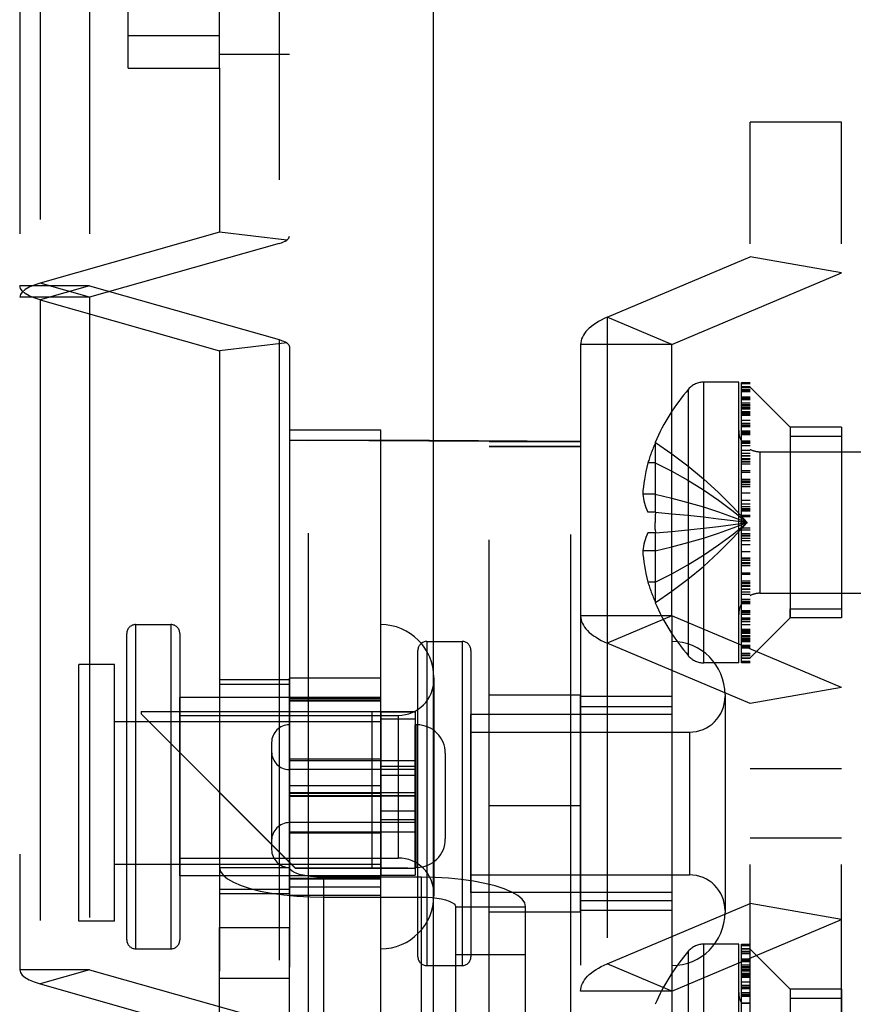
# Model space of a CAD drawing. Header units: inches. Extents: x 0 to 198, y 0 to 128.
# Tile 86 of 102: x 87.51 to 88.97, y 92.78 to 94.5. Entities that reach past the tile are written whole.
import ezdxf

# ---------------------------------------------------------------- set-up
doc = ezdxf.new("R2010")
doc.units = ezdxf.units.IN
doc.header["$LTSCALE"] = 10.872093
doc.header["$MEASUREMENT"] = 0
doc.linetypes.add('HIDDEN', pattern=[0.2, 0.1, -0.1])
doc.linetypes.add('PHANTOM', pattern=[0.8, 0.45, -0.05, 0.1, -0.05, 0.1, -0.05])
for name, color, linetype in [('02___PRT_ALL_AXES', 7, 'CONTINUOUS'), ('AVAILABLE_DOOR_SPACE', 7, 'CONTINUOUS'), ('DEFAULT_2', 8, 'HIDDEN')]:
    doc.layers.add(name, color=color, linetype=linetype)

msp = doc.modelspace()

# ---------------------------------------------------------------- linework, layer by layer
at = {"layer": '02___PRT_ALL_AXES', "color": 8, "linetype": 'HIDDEN'}
for p, q in [((87.6353, 95.2129), (87.6353, 94.0144)), ((88.9522, 93.7866), (88.8622, 93.7866)), ((88.9522, 93.7866), (88.9522, 93.4526)), ((88.6553, 93.4559), (88.6553, 92.323)), ((88.9522, 93.4526), (88.8622, 93.4526)), ((87.7159, 93.4407), (87.7777, 93.4407)), ((88.2259, 93.4112), (88.2877, 93.4112)), ((87.6788, 93.3709), (87.6163, 93.3709)), ((87.6163, 92.9209), (87.6163, 93.3709)), ((87.6788, 92.9209), (87.6788, 93.3709)), ((87.9853, 93.3442), (87.8628, 93.3442)), ((87.8628, 93.3442), (87.8628, 92.9692)), ((88.1453, 93.3467), (87.9853, 93.3467)), ((87.9853, 92.9667), (87.9853, 93.3467)), ((88.1453, 93.2027), (88.1453, 93.3467)), ((87.8628, 93.3365), (87.9853, 93.3365)), ((88.1453, 93.3127), (87.7933, 93.3127)), ((87.7933, 93.0007), (87.7933, 93.3127)), ((88.1453, 93.3109), (87.9853, 93.3109)), ((88.1453, 93.3078), (87.9853, 93.3078)), ((88.1453, 93.3067), (87.9853, 93.3067)), ((88.4953, 93.3172), (88.3353, 93.3172)), ((88.3353, 92.9372), (88.3353, 93.3172)), ((88.4953, 92.9372), (88.4953, 93.3172)), ((88.6553, 93.3147), (88.4953, 93.3147)), ((88.4953, 93.2971), (88.6553, 93.2971)), ((87.6788, 93.2709), (88.1453, 93.2709)), ((87.7933, 93.2817), (88.1758, 93.2817)), ((88.6553, 93.2832), (88.3033, 93.2832)), ((88.3033, 92.9712), (88.3033, 93.2832)), ((88.2083, 93.2652), (88.2053, 93.2652)), ((88.2053, 93.0152), (88.2053, 93.2652)), ((88.3033, 93.2522), (88.6858, 93.2522)), ((88.1453, 93.2052), (87.9853, 93.2052)), ((87.9853, 93.2027), (88.2053, 93.2027)), ((88.1453, 93.0777), (88.1453, 93.2027)), ((88.2053, 93.1867), (87.9853, 93.1867)), ((88.1453, 93.1924), (88.2053, 93.1924)), ((88.1453, 93.1771), (88.2053, 93.1771)), ((87.9853, 93.1464), (88.1453, 93.1464)), ((87.9853, 93.1453), (88.1453, 93.1453)), ((88.2053, 93.1404), (87.9853, 93.1404)), ((87.9853, 93.1399), (88.1453, 93.1399)), ((88.2053, 93.146), (88.1453, 93.146)), ((88.2053, 93.1457), (88.1453, 93.1457)), ((88.2053, 93.14), (88.1453, 93.14)), ((88.1453, 93.1146), (88.2053, 93.1146)), ((88.1453, 93.0994), (88.2053, 93.0994)), ((88.2053, 93.0937), (87.9853, 93.0937)), ((87.9853, 93.0777), (88.2053, 93.0777)), ((88.1453, 93.0752), (87.9853, 93.0752)), ((88.1453, 92.9667), (88.1453, 93.0777)), ((87.7933, 93.0317), (88.1758, 93.0317)), ((87.6788, 93.0209), (88.1453, 93.0209)), ((88.2083, 93.0152), (88.2053, 93.0152)), ((88.1453, 93.0007), (87.7933, 93.0007)), ((88.1453, 92.9958), (87.9853, 92.9958)), ((88.1453, 92.9947), (87.9853, 92.9947)), ((88.3033, 93.0022), (88.6858, 93.0022)), ((87.8628, 92.9769), (87.9853, 92.9769)), ((88.1453, 92.9809), (87.9853, 92.9809)), ((87.9853, 92.9692), (87.8628, 92.9692)), ((87.9853, 92.9667), (88.1453, 92.9667)), ((88.6553, 92.9712), (88.3033, 92.9712)), ((88.4953, 92.9573), (88.6553, 92.9573)), ((88.3353, 92.9372), (88.4953, 92.9372)), ((88.6553, 92.9397), (88.4953, 92.9397)), ((87.6788, 92.9209), (87.6163, 92.9209)), ((87.8628, 92.9099), (87.9853, 92.9099)), ((87.8628, 92.5221), (87.8628, 92.9099)), ((87.9853, 92.5221), (87.9853, 92.9099)), ((87.7159, 92.8727), (87.7777, 92.8727)), ((88.2259, 92.8432), (88.2877, 92.8432)), ((87.8628, 92.8213), (87.9853, 92.8213)), ((88.9522, 92.8019), (88.8622, 92.8019)), ((88.9522, 92.8019), (88.9522, 92.4679))]:
    msp.add_line(p, q, dxfattribs=at)
at = {"layer": 'AVAILABLE_DOOR_SPACE', "color": 4, "linetype": 'PHANTOM'}
msp.add_line((88.2378, 90.6048), (88.2378, 95.4416), dxfattribs=at)
at = {"layer": 'DEFAULT_2', "color": 8, "linetype": 'HIDDEN'}
for p, q in [((87.7028, 94.4155), (87.7028, 96.1302)), ((87.8628, 94.4155), (87.8628, 96.1302)), ((87.9853, 95.6636), (87.9853, 94.1212)), ((87.967, 95.3071), (87.967, 94.1086)), ((87.5487, 95.2375), (87.5487, 94.039)), ((87.5128, 95.2129), (87.5128, 92.8357)), ((87.8628, 94.4726), (87.7028, 94.4726)), ((87.8628, 94.4404), (87.9853, 94.4404)), ((87.7028, 94.4155), (87.8628, 94.4155)), ((87.8628, 94.4155), (87.8628, 94.1282)), ((88.9522, 94.321), (88.7922, 94.321)), ((88.7922, 91.9334), (88.7922, 94.321)), ((88.9522, 91.9334), (88.9522, 94.321)), ((87.8628, 94.1282), (87.5487, 94.039)), ((87.9805, 94.1144), (87.8628, 94.1282)), ((87.967, 94.1086), (87.6353, 94.0144)), ((88.5421, 93.9792), (88.7922, 94.0849)), ((88.9522, 94.0569), (88.7922, 94.0849)), ((88.6553, 93.9314), (88.9522, 94.0569)), ((87.6353, 94.0343), (87.5128, 94.0343)), ((87.6353, 94.0144), (87.5487, 94.039)), ((87.6353, 94.0343), (87.5487, 94.0097)), ((87.6353, 94.0343), (87.967, 93.9401)), ((87.6353, 94.0144), (87.5128, 94.0144)), ((87.6353, 94.0144), (87.6353, 92.8357)), ((87.5487, 94.0097), (87.5487, 92.8111)), ((87.5487, 94.0097), (87.8628, 93.9205)), ((88.5421, 93.9792), (88.5421, 92.2752)), ((88.6553, 93.9314), (88.5421, 93.9792)), ((87.9805, 93.9343), (87.8628, 93.9205)), ((87.967, 93.9401), (87.967, 92.7415)), ((87.9853, 93.9275), (87.9853, 91.9161)), ((88.6553, 93.9314), (88.4953, 93.9314)), ((88.4953, 93.9314), (88.4953, 92.323)), ((88.6553, 93.4559), (88.6553, 93.9314)), ((87.8628, 93.9205), (87.8628, 91.9161)), ((88.7722, 93.8656), (88.7109, 93.8656)), ((88.7109, 93.3736), (88.7109, 93.8656)), ((88.7722, 93.3736), (88.7722, 93.8656)), ((88.7772, 93.8652), (88.7922, 93.8652)), ((88.7772, 93.3739), (88.7772, 93.8652)), ((88.7922, 93.8626), (88.7772, 93.8626)), ((88.7922, 93.8574), (88.7772, 93.8574)), ((88.7922, 93.8571), (88.7772, 93.8571)), ((88.7772, 93.857), (88.7922, 93.857)), ((88.8622, 93.7866), (88.7922, 93.8566)), ((88.6845, 93.3856), (88.6845, 93.8535)), ((88.7922, 93.8524), (88.7772, 93.8524)), ((88.7922, 93.8512), (88.7772, 93.8512)), ((88.7772, 93.8493), (88.7922, 93.8493)), ((88.7772, 93.8397), (88.7922, 93.8397)), ((88.7772, 93.8386), (88.7922, 93.8386)), ((88.7772, 93.8376), (88.7922, 93.8376)), ((88.7772, 93.8353), (88.7922, 93.8353)), ((88.7922, 93.8287), (88.7772, 93.8287)), ((88.7922, 93.826), (88.7772, 93.826)), ((88.7922, 93.8246), (88.7772, 93.8246)), ((88.7922, 93.8236), (88.7772, 93.8236)), ((88.7922, 93.8205), (88.7772, 93.8205)), ((88.7922, 93.8184), (88.7772, 93.8184)), ((88.7922, 93.8184), (88.7772, 93.8184)), ((88.7922, 93.8138), (88.7772, 93.8138)), ((88.7922, 93.8133), (88.7772, 93.8133)), ((88.7922, 93.8128), (88.7772, 93.8128)), ((88.7922, 93.8115), (88.7772, 93.8115)), ((88.7922, 93.8106), (88.7772, 93.8106)), ((88.7922, 93.81), (88.7772, 93.81)), ((88.7922, 93.8097), (88.7772, 93.8097)), ((88.7922, 93.8076), (88.7772, 93.8076)), ((88.7922, 93.8071), (88.7772, 93.8071)), ((88.7922, 93.7986), (88.7772, 93.7986)), ((88.7772, 93.7937), (88.7922, 93.7937)), ((88.7922, 93.7901), (88.7772, 93.7901)), ((88.7922, 93.7886), (88.7772, 93.7886)), ((88.7922, 93.7874), (88.7772, 93.7874)), ((88.7922, 93.7873), (88.7772, 93.7873)), ((87.9853, 93.7819), (88.1453, 93.7819)), ((88.1453, 93.2881), (88.1453, 93.7819)), ((88.7772, 93.7805), (88.7922, 93.7805)), ((88.7772, 93.7779), (88.7922, 93.7779)), ((88.7772, 93.7764), (88.7922, 93.7764)), ((88.7922, 93.7756), (88.7772, 93.7756)), ((88.7772, 93.7741), (88.7922, 93.7741)), ((88.8622, 93.7866), (88.8622, 93.7709)), ((88.8622, 93.7866), (88.8622, 93.4526)), ((88.8622, 93.7709), (88.9522, 93.7709)), ((87.9938, 93.7637), (88.1453, 93.7638)), ((87.9985, 93.7636), (88.0188, 93.7635)), ((88.3353, 93.7613), (88.0188, 93.7635)), ((88.0188, 92.5135), (88.0188, 93.7635)), ((88.3353, 93.7613), (88.4781, 93.7615)), ((88.3353, 93.7613), (88.4953, 93.7613)), ((88.3353, 92.5019), (88.3353, 93.7613)), ((88.3353, 93.7531), (88.4953, 93.7531)), ((88.4781, 92.5115), (88.4781, 93.7615)), ((88.6264, 93.7598), (88.626, 93.7601)), ((88.6264, 93.7598), (88.626, 93.7589)), ((88.626, 93.7589), (88.626, 93.6376)), ((88.7922, 93.7623), (88.7772, 93.7623)), ((88.7922, 93.7612), (88.7772, 93.7612)), ((88.7922, 93.7597), (88.7772, 93.7597)), ((88.7922, 93.7578), (88.7772, 93.7578)), ((88.7922, 93.7538), (88.7772, 93.7538)), ((88.4953, 93.7523), (88.3353, 93.7523)), ((88.4953, 93.7521), (88.3353, 93.7521)), ((88.7922, 93.7458), (88.7772, 93.7458)), ((88.7922, 93.7407), (88.7772, 93.7407)), ((88.7922, 93.7365), (88.7772, 93.7365)), ((88.7922, 93.7359), (88.7772, 93.7359)), ((88.8094, 93.7436), (89.2622, 93.7436)), ((88.8094, 93.7436), (88.8094, 93.4956)), ((88.626, 93.7241), (88.6133, 93.7241)), ((88.7922, 93.731), (88.7772, 93.731)), ((88.7922, 93.7296), (88.7772, 93.7296)), ((88.7922, 93.7261), (88.7772, 93.7261)), ((88.7922, 93.7255), (88.7772, 93.7255)), ((88.7922, 93.7221), (88.7772, 93.7221)), ((88.7922, 93.7104), (88.7772, 93.7104)), ((88.7772, 93.708), (88.7922, 93.708)), ((88.7772, 93.6956), (88.7922, 93.6956)), ((88.7922, 93.6922), (88.7772, 93.6922)), ((88.7772, 93.6904), (88.7922, 93.6904)), ((88.7772, 93.6903), (88.7922, 93.6903)), ((88.7922, 93.6864), (88.7772, 93.6864)), ((88.7922, 93.6863), (88.7772, 93.6863)), ((88.626, 93.6692), (88.6042, 93.6692)), ((88.7772, 93.683), (88.7922, 93.683)), ((88.7922, 93.682), (88.7772, 93.682)), ((88.7922, 93.6711), (88.7772, 93.6711)), ((88.7922, 93.6583), (88.7772, 93.6583)), ((88.7922, 93.6516), (88.7772, 93.6516)), ((88.626, 93.6376), (88.6133, 93.6376)), ((88.6264, 93.6375), (88.626, 93.6376)), ((88.626, 93.6376), (88.6553, 93.635)), ((88.655, 93.635), (88.6834, 93.6323)), ((88.7922, 93.6471), (88.7772, 93.6471)), ((88.7922, 93.6437), (88.7772, 93.6437)), ((88.7922, 93.6416), (88.7772, 93.6416)), ((88.7922, 93.6392), (88.7772, 93.6392)), ((88.7922, 93.6321), (88.7772, 93.6321)), ((88.7623, 93.6161), (88.787, 93.6196)), ((88.7624, 93.6161), (88.787, 93.6196)), ((88.7922, 93.6295), (88.7772, 93.6295)), ((88.626, 93.6016), (88.6133, 93.6016)), ((88.6264, 93.6016), (88.626, 93.6016)), ((88.626, 93.6016), (88.626, 93.4802)), ((88.6262, 93.6076), (88.6264, 93.6016)), ((88.7922, 93.6096), (88.7772, 93.6096)), ((88.7772, 93.607), (88.7922, 93.607)), ((88.7922, 93.6), (88.7772, 93.6)), ((88.7772, 93.5975), (88.7922, 93.5975)), ((88.7922, 93.5954), (88.7772, 93.5954)), ((88.7772, 93.592), (88.7922, 93.592)), ((88.7922, 93.5875), (88.7772, 93.5875)), ((88.7772, 93.5808), (88.7922, 93.5808)), ((88.626, 93.5699), (88.6042, 93.5699)), ((88.7922, 93.568), (88.7772, 93.568)), ((88.7922, 93.5571), (88.7772, 93.5571)), ((88.7922, 93.5562), (88.7772, 93.5562)), ((88.7922, 93.5529), (88.7772, 93.5529)), ((88.7922, 93.5528), (88.7772, 93.5528)), ((88.7922, 93.5488), (88.7772, 93.5488)), ((88.7922, 93.5487), (88.7772, 93.5487)), ((88.7922, 93.5469), (88.7772, 93.5469)), ((88.7922, 93.5435), (88.7772, 93.5435)), ((88.7922, 93.5311), (88.7772, 93.5311)), ((88.7922, 93.5287), (88.7772, 93.5287)), ((88.626, 93.5151), (88.6133, 93.5151)), ((88.7922, 93.517), (88.7772, 93.517)), ((88.7922, 93.5136), (88.7772, 93.5136)), ((88.7922, 93.513), (88.7772, 93.513)), ((88.7922, 93.5095), (88.7772, 93.5095)), ((88.7772, 93.5081), (88.7922, 93.5081)), ((88.7772, 93.5033), (88.7922, 93.5033)), ((88.7772, 93.5027), (88.7922, 93.5027)), ((88.7772, 93.4984), (88.7922, 93.4984)), ((88.8094, 93.4956), (89.2622, 93.4956)), ((88.626, 93.4802), (88.6264, 93.4793)), ((88.6264, 93.4793), (88.626, 93.4791)), ((88.7922, 93.4933), (88.7772, 93.4933)), ((88.7772, 93.4853), (88.7922, 93.4853)), ((88.7922, 93.4813), (88.7772, 93.4813)), ((88.7922, 93.4794), (88.7772, 93.4794)), ((88.7922, 93.4779), (88.7772, 93.4779)), ((88.7922, 93.4769), (88.7772, 93.4769)), ((88.7922, 93.465), (88.7772, 93.465)), ((88.7922, 93.4635), (88.7772, 93.4635)), ((88.7922, 93.4628), (88.7772, 93.4628)), ((88.7922, 93.4613), (88.7772, 93.4613)), ((88.8622, 93.4682), (88.9522, 93.4682)), ((88.8622, 93.4526), (88.8622, 93.4682)), ((88.6553, 93.4559), (88.4953, 93.4559)), ((88.6553, 93.4559), (88.5421, 93.4081)), ((88.9522, 93.3305), (88.6553, 93.4559)), ((88.7922, 93.4586), (88.7772, 93.4586)), ((88.7922, 93.4518), (88.7772, 93.4518)), ((88.7922, 93.4517), (88.7772, 93.4517)), ((88.7922, 93.4505), (88.7772, 93.4505)), ((88.7922, 93.449), (88.7772, 93.449)), ((88.7922, 93.4454), (88.7772, 93.4454)), ((88.8622, 93.4526), (88.7922, 93.3826)), ((87.7003, 92.8883), (87.7003, 93.4251)), ((87.7159, 93.4407), (87.7159, 92.8727)), ((87.7777, 93.4407), (87.7777, 92.8727)), ((87.7933, 93.4251), (87.7933, 92.8883)), ((88.7922, 93.4405), (88.7772, 93.4405)), ((88.7922, 93.432), (88.7772, 93.432)), ((88.7922, 93.4315), (88.7772, 93.4315)), ((88.7922, 93.4294), (88.7772, 93.4294)), ((88.7772, 93.4291), (88.7922, 93.4291)), ((88.7772, 93.4286), (88.7922, 93.4286)), ((88.7922, 93.4276), (88.7772, 93.4276)), ((88.7772, 93.4263), (88.7922, 93.4263)), ((88.7772, 93.4258), (88.7922, 93.4258)), ((88.7922, 93.4253), (88.7772, 93.4253)), ((88.2259, 93.4112), (88.2259, 92.8432)), ((88.2877, 93.4112), (88.2877, 92.8432)), ((88.7922, 93.3024), (88.5421, 93.4081)), ((88.6553, 93.4112), (88.6553, 92.8432)), ((88.7922, 93.4208), (88.7772, 93.4208)), ((88.7922, 93.4207), (88.7772, 93.4207)), ((88.7922, 93.4186), (88.7772, 93.4186)), ((88.7922, 93.4155), (88.7772, 93.4155)), ((88.7922, 93.4145), (88.7772, 93.4145)), ((88.7772, 93.4131), (88.7922, 93.4131)), ((88.7922, 93.4104), (88.7772, 93.4104)), ((88.2103, 92.8588), (88.2103, 93.3956)), ((88.3033, 93.3956), (88.3033, 92.8588)), ((88.7922, 93.4038), (88.7772, 93.4038)), ((88.7922, 93.4015), (88.7772, 93.4015)), ((88.7922, 93.4005), (88.7772, 93.4005)), ((88.7922, 93.3994), (88.7772, 93.3994)), ((88.7722, 93.3736), (88.7109, 93.3736)), ((88.7922, 93.3898), (88.7772, 93.3898)), ((88.7772, 93.3879), (88.7922, 93.3879)), ((88.7772, 93.3867), (88.7922, 93.3867)), ((88.7922, 93.3821), (88.7772, 93.3821)), ((88.7772, 93.382), (88.7922, 93.382)), ((88.7772, 93.3817), (88.7922, 93.3817)), ((88.7772, 93.3765), (88.7922, 93.3765)), ((88.7922, 93.3739), (88.7772, 93.3739)), ((88.2383, 93.3477), (88.2383, 92.9657)), ((88.9522, 93.3305), (88.7922, 93.3024)), ((88.7483, 93.3182), (88.7483, 92.9362)), ((87.7253, 93.2884), (88.1447, 93.2884)), ((87.7253, 93.2882), (87.7253, 93.2884)), ((87.7253, 93.2882), (88.1407, 93.2882)), ((87.7253, 93.2882), (87.7253, 93.2842)), ((88.1297, 93.2884), (88.1297, 93.2882)), ((88.1297, 93.2882), (88.1297, 93.0142)), ((88.1447, 93.2884), (88.1717, 93.2883)), ((88.1453, 93.2881), (88.2053, 93.2881)), ((88.1453, 93.2881), (88.1453, 93.0018)), ((88.2053, 93.2881), (88.2053, 93.0018)), ((87.7253, 93.2844), (87.9953, 93.0144)), ((87.7253, 93.2842), (87.9953, 93.0142)), ((88.1453, 93.2758), (88.2053, 93.2758)), ((88.1758, 93.2817), (88.1758, 93.0317)), ((88.2083, 93.2652), (88.2083, 93.0152)), ((88.6858, 93.2522), (88.6858, 93.0022)), ((87.9541, 93.234), (87.9541, 93.0464)), ((88.2583, 93.2152), (88.2583, 93.0652)), ((88.9522, 93.1881), (88.7922, 93.1881)), ((87.9853, 93.1589), (88.1453, 93.1589)), ((88.4953, 93.1231), (88.3353, 93.1231)), ((88.9522, 93.0663), (88.7922, 93.0663)), ((87.8628, 93.015), (87.9853, 93.015)), ((87.9953, 93.0144), (88.1447, 93.0144)), ((87.9953, 93.0142), (87.9953, 93.0144)), ((87.9953, 93.0142), (88.1407, 93.0142)), ((88.1447, 93.0144), (88.1717, 93.0143)), ((88.1453, 93.0141), (88.2053, 93.0141)), ((88.2165, 92.998), (88.0453, 92.998)), ((88.0453, 92.7391), (88.0453, 92.998)), ((88.1453, 93.0018), (88.2053, 93.0018)), ((88.1453, 92.5138), (88.1453, 93.0018)), ((88.2165, 92.7391), (88.2165, 92.998)), ((88.0453, 92.9632), (88.2165, 92.9632)), ((88.2765, 92.9461), (88.399, 92.9461)), ((88.2765, 92.6041), (88.2765, 92.9461)), ((88.399, 92.6041), (88.399, 92.9461)), ((88.5421, 92.8463), (88.7922, 92.952)), ((88.9522, 92.924), (88.7922, 92.952)), ((88.6553, 92.7985), (88.9522, 92.924)), ((88.7722, 92.8809), (88.7109, 92.8809)), ((88.7109, 92.3889), (88.7109, 92.8809)), ((88.7722, 92.3889), (88.7722, 92.8809)), ((88.7772, 92.8805), (88.7922, 92.8805)), ((88.7772, 92.3892), (88.7772, 92.8805)), ((88.7922, 92.8779), (88.7772, 92.8779)), ((88.7922, 92.8727), (88.7772, 92.8727)), ((88.2765, 92.8629), (88.399, 92.8629)), ((88.6845, 92.4009), (88.6845, 92.8688)), ((88.7922, 92.8724), (88.7772, 92.8724)), ((88.7772, 92.8723), (88.7922, 92.8723)), ((88.7922, 92.8677), (88.7772, 92.8677)), ((88.7922, 92.8665), (88.7772, 92.8665)), ((88.7772, 92.8646), (88.7922, 92.8646)), ((88.8622, 92.8019), (88.7922, 92.8719)), ((88.6553, 92.7985), (88.5421, 92.8463)), ((88.7772, 92.855), (88.7922, 92.855)), ((88.7772, 92.8539), (88.7922, 92.8539)), ((88.7772, 92.8529), (88.7922, 92.8529)), ((88.7772, 92.8506), (88.7922, 92.8506)), ((88.7922, 92.844), (88.7772, 92.844)), ((88.7922, 92.8413), (88.7772, 92.8413)), ((88.7922, 92.8399), (88.7772, 92.8399)), ((88.7922, 92.8389), (88.7772, 92.8389)), ((87.6353, 92.8357), (87.5128, 92.8357)), ((87.6353, 92.8357), (87.5487, 92.8111)), ((87.6353, 92.8357), (87.967, 92.7415)), ((88.7922, 92.8358), (88.7772, 92.8358)), ((88.7922, 92.8337), (88.7772, 92.8337)), ((88.7922, 92.8337), (88.7772, 92.8337)), ((88.7922, 92.8291), (88.7772, 92.8291)), ((88.7922, 92.8286), (88.7772, 92.8286)), ((88.7922, 92.8281), (88.7772, 92.8281)), ((88.7922, 92.8268), (88.7772, 92.8268)), ((88.7922, 92.8259), (88.7772, 92.8259)), ((88.7922, 92.8253), (88.7772, 92.8253)), ((88.7922, 92.825), (88.7772, 92.825)), ((88.7922, 92.8229), (88.7772, 92.8229)), ((88.7922, 92.8224), (88.7772, 92.8224)), ((87.5487, 92.8111), (87.8628, 92.7219)), ((88.7922, 92.8139), (88.7772, 92.8139)), ((88.7772, 92.809), (88.7922, 92.809)), ((88.7922, 92.8054), (88.7772, 92.8054)), ((88.7922, 92.8039), (88.7772, 92.8039)), ((88.6553, 92.7985), (88.4953, 92.7985)), ((88.7922, 92.8027), (88.7772, 92.8027)), ((88.7922, 92.8026), (88.7772, 92.8026)), ((88.7772, 92.7958), (88.7922, 92.7958)), ((88.7772, 92.7932), (88.7922, 92.7932)), ((88.7772, 92.7917), (88.7922, 92.7917)), ((88.7922, 92.7909), (88.7772, 92.7909)), ((88.7772, 92.7894), (88.7922, 92.7894)), ((88.8622, 92.8019), (88.8622, 92.7862)), ((88.8622, 92.8019), (88.8622, 92.4679)), ((88.7922, 92.7776), (88.7772, 92.7776)), ((88.7922, 92.7765), (88.7772, 92.7765)), ((88.8622, 92.7862), (88.9522, 92.7862))]:
    msp.add_line(p, q, dxfattribs=at)
for points in [[(87.9805, 94.1144), (87.9826, 94.116), (87.9841, 94.1177), (87.985, 94.1194), (87.9853, 94.1212)], [(87.967, 94.1086), (87.9711, 94.1099), (87.9747, 94.1113), (87.9779, 94.1128), (87.9805, 94.1144)], [(87.5487, 94.039), (87.538, 94.0356), (87.5292, 94.0318), (87.5221, 94.0277), (87.517, 94.0234), (87.5139, 94.019), (87.5128, 94.0144)], [(87.5487, 94.0097), (87.538, 94.0131), (87.5292, 94.0169), (87.5221, 94.021), (87.517, 94.0253), (87.5139, 94.0297), (87.5128, 94.0343)], [(88.5421, 93.9792), (88.5367, 93.9768), (88.5316, 93.9743), (88.5268, 93.9717), (88.5223, 93.9689), (88.5181, 93.9661), (88.5142, 93.9633), (88.5106, 93.9603), (88.5075, 93.9573), (88.5046, 93.9542), (88.5022, 93.951), (88.5001, 93.9478), (88.4984, 93.9446), (88.497, 93.9413), (88.4961, 93.938), (88.4955, 93.9347), (88.4953, 93.9314)], [(87.967, 93.9401), (87.9711, 93.9388), (87.9747, 93.9374), (87.9779, 93.9359), (87.9805, 93.9343)], [(87.9805, 93.9343), (87.9826, 93.9326), (87.9841, 93.931), (87.985, 93.9293), (87.9853, 93.9275)], [(87.9853, 93.764), (87.9858, 93.7639), (87.9874, 93.7638), (87.9901, 93.7638), (87.9985, 93.7636)], [(88.4953, 93.7613), (88.4948, 93.7613), (88.4933, 93.7614), (88.4909, 93.7614), (88.4876, 93.7614), (88.1453, 93.7638)], [(88.6264, 93.7598), (88.6553, 93.7401), (88.6834, 93.719), (88.7106, 93.6964), (88.7369, 93.6722), (88.7624, 93.6466), (88.787, 93.6196)], [(88.6133, 93.7241), (88.6113, 93.7165), (88.6096, 93.7091), (88.6082, 93.7021), (88.607, 93.6952), (88.606, 93.6886), (88.6052, 93.6821), (88.6046, 93.6756), (88.6042, 93.6692)], [(88.626, 93.7241), (88.655, 93.7094), (88.6831, 93.6937), (88.7104, 93.6768), (88.7368, 93.6588), (88.7623, 93.6397), (88.787, 93.6196)], [(88.6042, 93.6692), (88.6047, 93.6653), (88.6053, 93.6614), (88.6062, 93.6575), (88.6072, 93.6535), (88.6084, 93.6496), (88.6098, 93.6457), (88.6114, 93.6417), (88.6133, 93.6376)], [(88.626, 93.6692), (88.655, 93.6623), (88.6831, 93.6548), (88.7104, 93.6468), (88.7368, 93.6382), (88.7623, 93.6292), (88.787, 93.6196)], [(88.6264, 93.6375), (88.6262, 93.6315), (88.626, 93.6256), (88.626, 93.6196)], [(88.6831, 93.6323), (88.7106, 93.6294), (88.7369, 93.6263), (88.7624, 93.623), (88.787, 93.6196)], [(88.626, 93.5151), (88.655, 93.5297), (88.6831, 93.5455), (88.7104, 93.5623), (88.7368, 93.5803), (88.7623, 93.5994), (88.787, 93.6196)], [(88.626, 93.5699), (88.655, 93.5769), (88.6831, 93.5843), (88.7104, 93.5924), (88.7368, 93.6009), (88.7623, 93.61), (88.787, 93.6196)], [(88.6262, 93.6076), (88.626, 93.6136), (88.626, 93.6196)], [(88.626, 93.6016), (88.655, 93.6041), (88.6831, 93.6068), (88.7104, 93.6097), (88.7368, 93.6128), (88.7624, 93.6161)], [(88.6264, 93.4793), (88.6553, 93.499), (88.6834, 93.5201), (88.7106, 93.5428), (88.7369, 93.5669), (88.7624, 93.5925), (88.787, 93.6196)], [(88.7104, 93.6294), (88.7368, 93.6263), (88.7623, 93.623), (88.787, 93.6196)], [(88.6133, 93.6016), (88.6114, 93.5975), (88.6098, 93.5934), (88.6084, 93.5895), (88.6072, 93.5856), (88.6062, 93.5817), (88.6053, 93.5777), (88.6047, 93.5738), (88.6042, 93.5699)], [(88.6264, 93.6016), (88.6553, 93.6041), (88.6834, 93.6068), (88.7106, 93.6097), (88.7369, 93.6128)], [(88.6042, 93.5699), (88.6046, 93.5635), (88.6052, 93.557), (88.606, 93.5505), (88.607, 93.5439), (88.6082, 93.5371), (88.6096, 93.53), (88.6113, 93.5227), (88.6133, 93.5151)], [(88.4953, 93.4559), (88.4955, 93.4526), (88.4961, 93.4493), (88.497, 93.446), (88.4984, 93.4427), (88.5001, 93.4395), (88.5022, 93.4363), (88.5046, 93.4332), (88.5075, 93.4301), (88.5106, 93.427), (88.5142, 93.4241), (88.5181, 93.4212), (88.5223, 93.4184), (88.5268, 93.4157), (88.5316, 93.413), (88.5367, 93.4105), (88.5421, 93.4081)], [(88.1407, 93.2882), (88.1447, 93.2881), (88.1453, 93.2881)], [(88.1717, 93.2883), (88.1925, 93.2883), (88.1995, 93.2882), (88.2037, 93.2882), (88.2053, 93.2881)], [(87.8628, 93.015), (87.8644, 93.0082), (87.869, 93.0016), (87.8767, 92.9952), (87.8872, 92.9891), (87.9005, 92.9835), (87.9162, 92.9784), (87.9342, 92.9739), (87.954, 92.9701), (87.9755, 92.9671), (87.9981, 92.965), (88.0213, 92.9636), (88.0453, 92.9632)], [(88.0453, 92.998), (88.0333, 92.9983), (88.0223, 92.9993), (88.012, 93.0009), (88.0029, 93.003), (87.9954, 93.0056), (87.9899, 93.0085), (87.9865, 93.0116), (87.9853, 93.015)], [(88.1407, 93.0142), (88.1447, 93.0141), (88.1453, 93.0141)], [(88.1717, 93.0143), (88.1925, 93.0143), (88.1995, 93.0142), (88.2037, 93.0142), (88.2053, 93.0141)], [(88.399, 92.9461), (88.3974, 92.953), (88.3928, 92.9596), (88.3851, 92.966), (88.3746, 92.9721), (88.3613, 92.9777), (88.3456, 92.9828), (88.3276, 92.9873), (88.3078, 92.991), (88.2863, 92.994), (88.2637, 92.9962), (88.2405, 92.9975), (88.2165, 92.998)], [(88.2165, 92.9632), (88.226, 92.963), (88.2351, 92.9624), (88.2437, 92.9613), (88.2517, 92.9599), (88.2589, 92.9582), (88.2651, 92.9562), (88.27, 92.9539), (88.2736, 92.9514), (88.2757, 92.9488), (88.2765, 92.9461)], [(88.4953, 92.7985), (88.4955, 92.8018), (88.4961, 92.8051), (88.497, 92.8084), (88.4984, 92.8117), (88.5001, 92.8149), (88.5022, 92.8181), (88.5046, 92.8213), (88.5075, 92.8244), (88.5106, 92.8274), (88.5142, 92.8304), (88.5181, 92.8333), (88.5223, 92.8361), (88.5268, 92.8388), (88.5316, 92.8414), (88.5367, 92.8439), (88.5421, 92.8463)], [(87.5128, 92.8357), (87.5139, 92.8312), (87.517, 92.8267), (87.5221, 92.8224), (87.5292, 92.8183), (87.538, 92.8146), (87.5487, 92.8111)]]:
    msp.add_lwpolyline(points, dxfattribs=at)
for centre, radius, start, end in [((88.7109, 93.8306), 0.035, 90, 139.0666), ((88.9542, 93.6196), 0.357, 139.0666, 156.8273), ((88.8094, 93.7808), 0.0372, 180, 210.0497), ((88.9542, 93.6196), 0.3566, 156.9983, 162.9593), ((88.8094, 93.7808), 0.0372, 242.4601, 270), ((88.9542, 93.6196), 0.3566, 197.0407, 203.0017), ((88.8094, 93.4584), 0.0372, 90, 117.5399), ((88.9542, 93.6196), 0.357, 203.1727, 220.9334), ((88.8094, 93.4584), 0.0372, 149.9503, 180), ((87.7159, 93.4251), 0.0156, 90, 180), ((87.7777, 93.4251), 0.0156, 360, 90), ((88.1453, 93.3477), 0.093, 0, 90), ((88.2259, 93.3956), 0.0156, 90, 180), ((88.2877, 93.3956), 0.0156, 360, 90), ((88.6553, 93.3182), 0.093, 0, 90), ((88.7109, 93.4086), 0.035, 220.9334, 270), ((88.1758, 93.3442), 0.0625, 270, 360), ((88.6858, 93.3147), 0.0625, 270, 360), ((87.9853, 93.234), 0.0312, 90, 180), ((88.2083, 93.2152), 0.05, 0, 90), ((87.9853, 93.2179), 0.0312, 180, 270), ((87.9853, 93.0625), 0.0312, 90, 180), ((88.2083, 93.0652), 0.05, 270, 360), ((87.9853, 93.0464), 0.0312, 180, 270), ((88.1758, 92.9692), 0.0625, 0, 90), ((88.6858, 92.9397), 0.0625, 0, 90), ((88.1453, 92.9657), 0.093, 270, 360), ((88.6553, 92.9362), 0.093, 270, 360), ((87.7159, 92.8883), 0.0156, 180, 270), ((87.7777, 92.8883), 0.0156, 270, 0), ((88.7109, 92.8459), 0.035, 90, 139.0666), ((88.2259, 92.8588), 0.0156, 180, 270), ((88.2877, 92.8588), 0.0156, 270, 0), ((88.9542, 92.6349), 0.357, 139.0666, 156.8273), ((88.8094, 92.7961), 0.0372, 180, 210.0497)]:
    msp.add_arc(centre, radius, start, end, dxfattribs=at)

doc.saveas('drawing.dxf')
